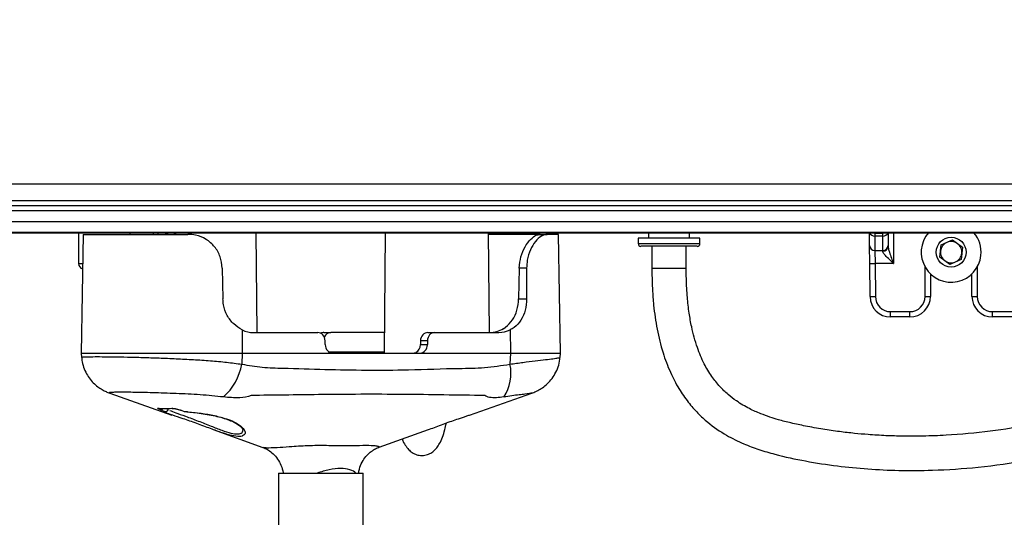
# Model space of a CAD drawing. Header units: inches. Extents: x 0.6 to 33.8, y 0 to 21.7.
# Tile 31 of 210: x 10.5 to 12.3, y 10.4 to 11.3. Entities that reach past the tile are written whole.
import ezdxf

# ---------------------------------------------------------------- set-up
doc = ezdxf.new("R2010")
doc.units = ezdxf.units.IN
doc.header["$MEASUREMENT"] = 0
doc.layers.add('FORMAT', color=7, linetype='Continuous')
doc.styles.add('SLDTEXTSTYLE3', font='TXT', dxfattribs={"width": 0.75})
doc.dimstyles.new('SLDDIMSTYLE0', dxfattribs={"dimtxt": 0.125, "dimasz": 0.13, "dimexe": 0, "dimexo": 0.0625, "dimgap": 0.03125, "dimtad": 0, "dimtih": 1, "dimtoh": 1, "dimdec": 1, "dimlfac": 4, "dimrnd": 1e-09, "dimzin": 12, "dimdsep": 46, "dimtxsty": 'SLDTEXTSTYLE3', "dimsah": 1, "dimcen": 0.09, "dimadec": 0, "dimazin": 3, "dimtfac": 1, "dimtdec": 1, "dimtofl": 0, "dimtmove": 0, "dimatfit": 3, "dimfxl": 1, "dimfrac": 2, "dimtolj": 1, "dimtzin": 12, "dimarcsym": 0})

# ---------------------------------------------------------------- blocks, each defined once
blk = doc.blocks.new('_D_1')
at = {"layer": 'FORMAT'}
for p, q in [((6.1417, 17.3401), (2.5482, 17.3401)), ((2.6732, 17.3401), (2.6732, 11.0747)), ((2.4885, 11.0493), (2.4504, 11.0493)), ((2.4504, 11.0493), (2.4504, 10.8509)), ((2.8579, 11.0493), (2.896, 11.0493)), ((2.896, 11.0493), (2.896, 10.8509)), ((2.4504, 10.8509), (2.4885, 10.8509)), ((2.896, 10.8509), (2.8579, 10.8509)), ((2.6732, 4.3985), (2.6732, 10.6639)), ((13.1545, 4.3985), (2.5482, 4.3985))]:
    blk.add_line(p, q, dxfattribs=at)
for points in [[(2.6732, 17.3401), (2.6532, 17.2101), (2.6932, 17.2101)], [(2.6732, 4.3985), (2.6932, 4.5285), (2.6532, 4.5285)]]:
    blk.add_solid(points, dxfattribs=at)
at = {"layer": 'FORMAT', "char_height": 0.125, "attachment_point": 1, "style": 'SLDTEXTSTYLE3'}
for s, insert in [('1315', (2.4885, 11.012)), ('51.8', (2.5115, 10.825))]:
    blk.add_mtext(s, dxfattribs=dict(at, insert=insert))

msp = doc.modelspace()

# ---------------------------------------------------------------- linework, layer by layer
at = {"color": 7, "linetype": 'Continuous'}
for p, q in [((10.0671, 11.0223), (12.4584, 11.0223)), ((12.4584, 10.9914), (10.0671, 10.9914)), ((10.0586, 10.983), (12.4669, 10.983)), ((12.4669, 10.9732), (10.0586, 10.9732)), ((10.0532, 10.9533), (12.4723, 10.9533)), ((12.4723, 10.9336), (10.0532, 10.9336)), ((10.0532, 10.9332), (12.4723, 10.9332)), ((10.0532, 10.9331), (12.4723, 10.9331)), ((10.6094, 10.9331), (10.6096, 10.8769)), ((10.7036, 10.9301), (10.7036, 10.9331)), ((10.7455, 10.9331), (10.7454, 10.9301)), ((10.7464, 10.9301), (10.7464, 10.9332)), ((10.754, 10.9332), (10.754, 10.9301)), ((10.7685, 10.9301), (10.7685, 10.9331)), ((10.7709, 10.9301), (10.7708, 10.9332)), ((10.7718, 10.9331), (10.7718, 10.9301)), ((10.784, 10.9332), (10.7839, 10.9301)), ((10.7861, 10.9332), (10.786, 10.9301)), ((10.9352, 10.7512), (10.9336, 10.9331)), ((11.1687, 10.9331), (11.1668, 10.7137)), ((11.3584, 10.7512), (11.3568, 10.9331)), ((11.6316, 10.9331), (11.6318, 10.9329)), ((11.686, 10.9329), (11.6318, 10.9329)), ((11.6485, 10.9329), (11.6485, 10.9231)), ((11.7401, 10.9329), (11.686, 10.9329)), ((11.7235, 10.9231), (11.7235, 10.9329)), ((11.7401, 10.9329), (11.7403, 10.9331)), ((12.0515, 10.9097), (12.0513, 10.9331)), ((12.061, 10.9331), (12.061, 10.9324)), ((12.061, 10.9324), (12.0757, 10.9324)), ((12.061, 10.9324), (12.0611, 10.9268)), ((12.0756, 10.9268), (12.0757, 10.9324)), ((12.0757, 10.9324), (12.0757, 10.9331)), ((12.0854, 10.9331), (12.0852, 10.9097)), ((12.0953, 10.9331), (12.0948, 10.8772)), ((10.6181, 10.9301), (10.6143, 10.7137)), ((10.6181, 10.9301), (10.8085, 10.9301)), ((11.4509, 10.9301), (11.3568, 10.9301)), ((11.4509, 10.9301), (11.4636, 10.9301)), ((11.4842, 10.9301), (11.4636, 10.9301)), ((11.488, 10.7137), (11.4842, 10.9301)), ((11.6297, 10.9231), (11.6297, 10.9132)), ((11.686, 10.9231), (11.6297, 10.9231)), ((11.6297, 10.9132), (11.7422, 10.9132)), ((11.7422, 10.9231), (11.686, 10.9231)), ((11.7422, 10.9132), (11.7422, 10.9231)), ((12.0756, 10.9268), (12.0611, 10.9268)), ((12.0611, 10.9268), (12.0613, 10.9005)), ((12.0754, 10.9005), (12.0756, 10.9268)), ((12.182, 10.9109), (12.2026, 10.92)), ((12.2026, 10.92), (12.2208, 10.9068)), ((11.7373, 10.9083), (11.6346, 10.9083)), ((11.6547, 10.9083), (11.6547, 10.8683)), ((11.7172, 10.8683), (11.7172, 10.9083)), ((12.0518, 10.8772), (12.0515, 10.9097)), ((12.0613, 10.9005), (12.0754, 10.9005)), ((12.0613, 10.9005), (12.0616, 10.8772)), ((12.0754, 10.8996), (12.0754, 10.9005)), ((12.0852, 10.9097), (12.0852, 10.9084)), ((12.1797, 10.8885), (12.182, 10.9109)), ((12.2208, 10.9068), (12.2185, 10.8844)), ((10.6096, 10.8769), (10.6171, 10.8769)), ((12.0523, 10.8167), (12.0518, 10.8772)), ((12.0948, 10.8772), (12.0616, 10.8772)), ((12.0616, 10.8772), (12.0621, 10.8167)), ((12.1979, 10.8752), (12.1797, 10.8885)), ((12.2185, 10.8844), (12.1979, 10.8752)), ((10.8714, 10.8687), (10.8727, 10.8126)), ((11.413, 10.8687), (11.4117, 10.8126)), ((11.4264, 10.8687), (11.413, 10.8687)), ((11.4264, 10.8687), (11.4263, 10.8126)), ((11.6547, 10.8683), (11.7172, 10.8683)), ((12.1526, 10.8169), (12.1526, 10.8709)), ((12.2479, 10.8709), (12.2479, 10.8169)), ((12.1624, 10.8582), (12.1624, 10.817)), ((12.2381, 10.817), (12.2381, 10.8582)), ((11.4117, 10.8126), (11.4263, 10.8126)), ((12.0898, 10.7893), (12.1249, 10.7893)), ((12.0898, 10.7795), (12.0898, 10.7893)), ((12.1249, 10.7795), (12.1249, 10.7893)), ((12.2756, 10.7893), (12.3107, 10.7893)), ((12.2756, 10.7795), (12.2756, 10.7893)), ((12.1249, 10.7795), (12.0898, 10.7795)), ((12.3107, 10.7795), (12.2756, 10.7795)), ((10.9076, 10.7561), (10.908, 10.7137)), ((10.9286, 10.7512), (11.0455, 10.7512)), ((11.0568, 10.7512), (11.0693, 10.7512)), ((11.1671, 10.7512), (11.0693, 10.7512)), ((11.2462, 10.7512), (11.2587, 10.7512)), ((11.2587, 10.7512), (11.3756, 10.7512)), ((11.3965, 10.7561), (11.3969, 10.7137)), ((11.0591, 10.7291), (11.0589, 10.7358)), ((11.2328, 10.7358), (11.2326, 10.7291)), ((11.2456, 10.7358), (11.2328, 10.7358)), ((11.2456, 10.7358), (11.2455, 10.7291)), ((11.2326, 10.7291), (11.2455, 10.7291)), ((10.6143, 10.7137), (10.615, 10.7058)), ((10.6143, 10.7137), (10.908, 10.7137)), ((10.908, 10.7137), (10.9071, 10.6935)), ((10.908, 10.7137), (11.0725, 10.7137)), ((11.1668, 10.7151), (11.0671, 10.7151)), ((11.0725, 10.7137), (11.2324, 10.7137)), ((11.2324, 10.7137), (11.3969, 10.7137)), ((11.3969, 10.7137), (11.3959, 10.6935)), ((11.3969, 10.7137), (11.488, 10.7137)), ((11.4873, 10.7058), (11.488, 10.7137)), ((10.6664, 10.6408), (10.7798, 10.6008)), ((10.7504, 10.6408), (10.7506, 10.6408)), ((11.3225, 10.6008), (11.4359, 10.6408)), ((10.7664, 10.6074), (10.7596, 10.6099)), ((10.769, 10.6126), (10.7731, 10.6111)), ((10.7731, 10.6111), (10.7732, 10.6122)), ((10.8551, 10.5741), (10.9455, 10.5418)), ((11.1573, 10.542), (11.2472, 10.5741)), ((10.9739, 10.4949), (10.9739, 9.6872)), ((10.9739, 10.4949), (11.0511, 10.4949)), ((11.0511, 10.4949), (11.1284, 10.4949)), ((11.1284, 9.6872), (11.1284, 10.4949))]:
    msp.add_line(p, q, dxfattribs=at)
at = {"color": 7, "linetype": 'Continuous', "flags": 128}
for points in [[(10.7951, 10.6099), (10.7946, 10.6099), (10.7944, 10.61)], [(10.7951, 10.6099), (10.7966, 10.6094), (10.8022, 10.6074)]]:
    msp.add_lwpolyline(points, dxfattribs=at)
at = {"color": 7, "linetype": 'Continuous'}
msp.add_circle((12.2002, 10.8976), 0.0273, dxfattribs=at)
for centre, radius, start, end in [((12.0609, 10.9366), 0.00981, 200.3793, 270.9632), ((12.061, 10.9423), 0.00984, 247.578, 270), ((12.0759, 10.9365), 0.00972, 268.6878, 339.9697), ((12.0757, 10.9423), 0.00984, 270, 292.422), ((12.2002, 10.8976), 0.0546, 139.3977, 353.969), ((12.2002, 10.8976), 0.0546, 353.969, 40.6023), ((11.6346, 10.9132), 0.00492, 180, 270), ((11.7373, 10.9132), 0.00492, 270, 0), ((12.2002, 10.8976), 0.0195, 113.969, 173.969), ((12.2002, 10.8976), 0.0195, 53.969, 113.969), ((12.2002, 10.8976), 0.0195, 353.969, 53.969), ((12.061, 10.9101), 0.00957, 182.223, 271.689), ((12.0757, 10.9101), 0.00957, 268.311, 357.777), ((12.0758, 10.9089), 0.0094, 267.1842, 356.5025), ((12.2002, 10.8976), 0.0195, 173.969, 233.969), ((12.2002, 10.8976), 0.0195, 293.969, 353.969), ((10.6194, 10.8769), 0.00984, 180.2, 255.5131), ((12.0567, 11.1592), 0.282, 269.0002, 270.9998), ((12.2002, 10.8976), 0.0195, 233.969, 293.969), ((12.0572, 11.0987), 0.282, 269.0002, 270.9998), ((12.0898, 10.817), 0.0375, 180.5, 270), ((12.0898, 10.8169), 0.0277, 180.5, 270), ((12.1249, 10.817), 0.0375, 270, 0), ((12.1249, 10.8169), 0.0277, 270, 0), ((12.155, 11.0989), 0.282, 269.5002, 271.4998), ((12.2455, 11.0989), 0.282, 268.5002, 270.4998), ((12.2756, 10.817), 0.0375, 180, 270), ((12.2756, 10.8169), 0.0277, 180, 270), ((10.8041, 10.7118), 0.1046, 311.6757, 349.9125), ((11.3199, 10.6766), 0.0779, 326.5207, 12.4937), ((10.7561, 10.6166), 0.00385, 249.7528, 265.685), ((10.7591, 10.614), 0.00414, 276.378, 340.9741), ((10.7808, 10.6162), 0.00346, 248.6208, 274.0038)]:
    msp.add_arc(centre, radius, start, end, dxfattribs=at)
for centre, major_axis, ratio, start_param, end_param in [((10.9282, 10.8137), (-0.0016, 0.0625), 0.866598, 2.723043, 3.11984), ((11.0456, 10.7356), (-0.0005, 0.0156), 0.849939, 4.701692, 6.255035), ((11.0566, 10.7356), (0.0005, 0.0156), 0.849939, 0.02815, 0.46577), ((11.0694, 10.7356), (-0.0005, 0.0156), 0.849939, 6.255035, 7.361771), ((11.2461, 10.7356), (0.0005, 0.0156), 0.849939, 0.02815, 1.581493), ((11.2588, 10.7356), (-0.0005, 0.0156), 0.849939, 6.255035, 7.808378), ((11.3599, 10.8137), (0.003, 0.0624), 0.866223, 3.183731, 3.66118), ((11.3748, 10.8137), (-0.003, 0.0624), 0.866223, 3.099454, 3.496251), ((11.0724, 10.7293), (-0.0005, 0.0156), 0.849939, 1.560099, 3.113442), ((11.2194, 10.7293), (0.0005, 0.0156), 0.849939, 3.590619, 4.723086), ((11.2322, 10.7293), (-0.0005, 0.0156), 0.849939, 3.113442, 4.666785), ((11.2199, 10.7293), (0.0025, 0.0155), 0.843862, 3.278296, 3.699172)]:
    msp.add_ellipse(centre, major_axis=major_axis, ratio=ratio, start_param=start_param, end_param=end_param, dxfattribs=at)
for points, knots in [([(11.6547, 10.8683), (11.6547, 10.8638), (11.6548, 10.8549), (11.6551, 10.8419), (11.6559, 10.8241), (11.6581, 10.7957), (11.6635, 10.7572), (11.6736, 10.716), (11.6871, 10.6797), (11.7028, 10.6496), (11.7199, 10.6247), (11.7377, 10.6044), (11.7606, 10.5835), (11.7884, 10.5643), (11.8203, 10.5486), (11.8498, 10.5375), (11.8874, 10.5265), (11.9352, 10.5164), (11.992, 10.5076), (12.0487, 10.502), (12.1065, 10.4993), (12.1738, 10.4997), (12.2525, 10.5051), (12.3405, 10.5173), (12.4292, 10.536), (12.5149, 10.56), (12.596, 10.5882), (12.6706, 10.6193), (12.7367, 10.6513), (12.793, 10.6822), (12.8443, 10.7137), (12.8865, 10.7427), (12.923, 10.7705), (12.9549, 10.797), (12.989, 10.8286), (13.0213, 10.8633), (13.048, 10.8978), (13.0674, 10.9289), (13.0806, 10.9563), (13.0899, 10.983), (13.095, 11.0088), (13.0955, 11.035), (13.0917, 11.0585), (13.0828, 11.0823), (13.0703, 11.1023), (13.0566, 11.1177), (13.0422, 11.1297), (13.0253, 11.1396), (13.0074, 11.1457), (12.9897, 11.1478), (12.9735, 11.1466), (12.9562, 11.1415), (12.9411, 11.133), (12.9275, 11.1212), (12.9153, 11.1063), (12.9047, 11.0874), (12.8955, 11.0633), (12.8882, 11.0342), (12.8841, 11.0039), (12.8822, 10.9756), (12.882, 10.96), (12.8819, 10.9518)], [0, 0, 0, 0, 0.004893, 0.009615, 0.014173, 0.024309, 0.040513, 0.056462, 0.07032, 0.082512, 0.09335, 0.103076, 0.11185, 0.126975, 0.139685, 0.150376, 0.161253, 0.182263, 0.203642, 0.224037, 0.244822, 0.267613, 0.298916, 0.333218, 0.368073, 0.401998, 0.434736, 0.465988, 0.49368, 0.516997, 0.537991, 0.560074, 0.572929, 0.588019, 0.6051, 0.623632, 0.640797, 0.656502, 0.671055, 0.68457, 0.701953, 0.718926, 0.73738, 0.758459, 0.779194, 0.797161, 0.813579, 0.831781, 0.851509, 0.866104, 0.880125, 0.89364, 0.908638, 0.919671, 0.93153, 0.945092, 0.956449, 0.968946, 0.983101, 0.991119, 1, 1, 1, 1]), ([(12.9444, 10.9518), (12.9445, 10.9595), (12.9447, 10.9737), (12.946, 10.9934), (12.9479, 11.0099), (12.9508, 11.0278), (12.9552, 11.0452), (12.9614, 11.061), (12.9675, 11.0715), (12.9727, 11.0777), (12.9783, 11.0824), (12.983, 11.0844), (12.9883, 11.0851), (12.9947, 11.0841), (13.0013, 11.0813), (13.0077, 11.0771), (13.0141, 11.0714), (13.0203, 11.0642), (13.0261, 11.055), (13.0309, 11.0433), (13.0331, 11.0279), (13.0321, 11.0113), (13.0274, 10.9923), (13.0188, 10.9711), (13.0065, 10.9487), (12.9894, 10.9236), (12.9675, 10.897), (12.9418, 10.87), (12.9117, 10.8421), (12.8786, 10.8149), (12.8451, 10.7901), (12.8139, 10.7689), (12.7827, 10.7491), (12.7408, 10.7245), (12.6875, 10.6964), (12.6232, 10.6669), (12.557, 10.6406), (12.4891, 10.6177), (12.4193, 10.5982), (12.3467, 10.5823), (12.2705, 10.5702), (12.204, 10.5641), (12.1507, 10.5621), (12.1142, 10.562), (12.0808, 10.563), (12.0514, 10.5648), (12.0232, 10.5673), (11.9958, 10.5705), (11.9659, 10.5748), (11.9363, 10.5802), (11.9092, 10.5859), (11.8876, 10.5914), (11.8694, 10.5971), (11.8516, 10.6035), (11.831, 10.6127), (11.8109, 10.6245), (11.7929, 10.6382), (11.7777, 10.653), (11.7628, 10.6717), (11.7487, 10.6954), (11.7361, 10.7257), (11.7277, 10.757), (11.7222, 10.7877), (11.7196, 10.8112), (11.7181, 10.8322), (11.7174, 10.8499), (11.7173, 10.862), (11.7172, 10.8683)], [0, 0, 0, 0, 0.009184, 0.01718, 0.024279, 0.030724, 0.042322, 0.052859, 0.065602, 0.077001, 0.087775, 0.106817, 0.125513, 0.145369, 0.16533, 0.18365, 0.200331, 0.219114, 0.240503, 0.261844, 0.280917, 0.29879, 0.316745, 0.330477, 0.344667, 0.359397, 0.374311, 0.389767, 0.405653, 0.424046, 0.441229, 0.455795, 0.469901, 0.486294, 0.51521, 0.544933, 0.574961, 0.6051, 0.635758, 0.666846, 0.699127, 0.732796, 0.750219, 0.765256, 0.77793, 0.791246, 0.801214, 0.812411, 0.824837, 0.837813, 0.848691, 0.858122, 0.864694, 0.871736, 0.880873, 0.891934, 0.89963, 0.908041, 0.917461, 0.928319, 0.941204, 0.956864, 0.967156, 0.978744, 0.98539, 0.992466, 1, 1, 1, 1]), ([(10.8714, 10.8687), (10.8706, 10.8757), (10.869, 10.8897), (10.8584, 10.9082), (10.8427, 10.9219), (10.8251, 10.9291), (10.8134, 10.9298), (10.8085, 10.9301)], [0, 0, 0, 0, 0.214033, 0.42809, 0.641169, 0.851031, 1, 1, 1, 1]), ([(11.413, 10.8687), (11.4137, 10.8757), (11.4151, 10.8897), (11.423, 10.9081), (11.4333, 10.9218), (11.4433, 10.929), (11.4486, 10.9298), (11.4509, 10.9301)], [0, 0, 0, 0, 0.213354, 0.426759, 0.638333, 0.844419, 1, 1, 1, 1]), ([(11.4636, 10.9301), (11.4602, 10.9295), (11.4534, 10.9282), (11.442, 10.9179), (11.4327, 10.9025), (11.4272, 10.8852), (11.4266, 10.8735), (11.4264, 10.8687)], [0, 0, 0, 0, 0.215739, 0.431827, 0.641363, 0.85216, 1, 1, 1, 1]), ([(12.0948, 10.8772), (12.0948, 10.8772), (12.0924, 10.8795), (12.0873, 10.8844), (12.0807, 10.891), (12.0772, 10.8954), (12.0757, 10.8979), (12.0755, 10.8988), (12.0754, 10.8996)], [0, 0, 0, 0, 0.002863, 0.286103, 0.613476, 0.834753, 0.870462, 1, 1, 1, 1]), ([(12.0852, 10.9084), (12.0854, 10.907), (12.0857, 10.9037), (12.0879, 10.8963), (12.0911, 10.8873), (12.0936, 10.8804), (12.0948, 10.8772), (12.0948, 10.8772)], [0, 0, 0, 0, 0.153033, 0.373606, 0.707316, 0.996623, 1, 1, 1, 1]), ([(10.9076, 10.7561), (10.9023, 10.7593), (10.8918, 10.7656), (10.8797, 10.7821), (10.8737, 10.7985), (10.8729, 10.809), (10.8727, 10.8126)], [0, 0, 0, 0, 0.282142, 0.564145, 0.849771, 1, 1, 1, 1]), ([(11.3841, 10.7582), (11.389, 10.7619), (11.3988, 10.7693), (11.4078, 10.7869), (11.4112, 10.8021), (11.4116, 10.8108), (11.4117, 10.8126)], [0, 0, 0, 0, 0.3054846, 0.6107957, 0.9200405, 1, 1, 1, 1]), ([(11.4263, 10.8126), (11.4258, 10.8056), (11.4248, 10.7916), (11.4168, 10.7732), (11.4065, 10.7616), (11.3989, 10.7574), (11.3965, 10.7561)], [0, 0, 0, 0, 0.290586, 0.581218, 0.870044, 1, 1, 1, 1]), ([(10.6153, 10.7059), (10.6155, 10.7032), (10.616, 10.696), (10.6196, 10.6849), (10.6252, 10.6733), (10.6323, 10.6636), (10.6402, 10.6557), (10.6483, 10.6495), (10.656, 10.6451), (10.6622, 10.6423), (10.6653, 10.6412), (10.6664, 10.6408)], [0, 0, 0, 0, 0.088165, 0.239552, 0.381122, 0.513719, 0.637454, 0.7517, 0.854809, 0.946117, 1, 1, 1, 1]), ([(10.6154, 10.7059), (10.6155, 10.7061), (10.6159, 10.7065), (10.623, 10.7069), (10.6349, 10.7072), (10.652, 10.7072), (10.6732, 10.7069), (10.6982, 10.7065), (10.726, 10.7058), (10.7561, 10.7048), (10.7873, 10.7035), (10.8189, 10.7019), (10.85, 10.6998), (10.88, 10.6971), (10.898, 10.6947), (10.9071, 10.6935)], [0, 0, 0, 0, 0.06429, 0.143039, 0.221789, 0.300451, 0.379112, 0.457534, 0.535955, 0.613885, 0.691814, 0.768989, 0.846162, 0.923083, 1, 1, 1, 1]), ([(11.3959, 10.6935), (11.404, 10.6946), (11.4208, 10.697), (11.4427, 10.6996), (11.4612, 10.7018), (11.4754, 10.7035), (11.484, 10.7048), (11.4878, 10.7056), (11.487, 10.7058), (11.4869, 10.7059)], [0, 0, 0, 0, 0.150871, 0.311714, 0.477197, 0.639036, 0.805548, 0.967793, 1, 1, 1, 1]), ([(11.4358, 10.6408), (11.4365, 10.641), (11.439, 10.6419), (11.445, 10.6444), (11.4534, 10.6491), (11.4624, 10.6558), (11.471, 10.6648), (11.4785, 10.6757), (11.484, 10.6885), (11.4869, 10.6988), (11.487, 10.7047), (11.487, 10.7059)], [0, 0, 0, 0, 0.030897, 0.127418, 0.23863, 0.36583, 0.503361, 0.650657, 0.804598, 0.962216, 1, 1, 1, 1]), ([(10.9071, 10.6935), (10.9195, 10.6913), (10.9444, 10.6869), (10.9952, 10.6862), (11.0838, 10.6828), (11.1909, 10.6819), (11.2879, 10.686), (11.3497, 10.686), (11.3805, 10.691), (11.3959, 10.6935)], [0, 0, 0, 0, 0.077452, 0.155146, 0.31146, 0.621983, 0.810753, 0.905564, 1, 1, 1, 1]), ([(10.8737, 10.6337), (10.8597, 10.6351), (10.8317, 10.6379), (10.7866, 10.64), (10.7511, 10.6412), (10.7256, 10.6418), (10.7085, 10.6421), (10.6936, 10.6423), (10.6817, 10.6423), (10.6728, 10.6421), (10.6673, 10.6418), (10.6649, 10.6414), (10.666, 10.641), (10.6664, 10.6409)], [0, 0, 0, 0, 0.142103, 0.286142, 0.431683, 0.504184, 0.578375, 0.651013, 0.725382, 0.798117, 0.872585, 0.945393, 1, 1, 1, 1]), ([(10.9242, 10.6365), (10.9242, 10.6365), (10.9176, 10.6339), (10.8999, 10.6311), (10.8835, 10.6327), (10.8737, 10.6337)], [0, 0, 0, 0, 0.000011, 0.404262, 1, 1, 1, 1]), ([(11.35, 10.6365), (11.35, 10.6365), (11.3003, 10.6368), (11.2014, 10.639), (11.0586, 10.6383), (10.965, 10.6368), (10.9242, 10.6365), (10.9242, 10.6365)], [0, 0, 0, 0, 0.000001, 0.358395, 0.718755, 0.999999, 1, 1, 1, 1]), ([(11.3849, 10.6337), (11.3802, 10.6331), (11.3709, 10.6319), (11.3589, 10.6323), (11.3523, 10.6347), (11.35, 10.6365), (11.35, 10.6365)], [0, 0, 0, 0, 0.35348, 0.712997, 0.999991, 1, 1, 1, 1]), ([(11.4359, 10.6409), (11.4358, 10.6408), (11.4351, 10.6404), (11.4248, 10.6389), (11.4054, 10.6367), (11.3898, 10.6344), (11.3849, 10.6337)], [0, 0, 0, 0, 0.0610841, 0.4454371, 0.8258384, 1, 1, 1, 1]), ([(10.7596, 10.6099), (10.7583, 10.6104), (10.7558, 10.6114), (10.7539, 10.6124), (10.7535, 10.613), (10.7541, 10.6131), (10.7547, 10.613), (10.7548, 10.613)], [0, 0, 0, 0, 0.29071, 0.577657, 0.774699, 0.973524, 1, 1, 1, 1]), ([(10.7548, 10.613), (10.7586, 10.6128), (10.7664, 10.6123), (10.7752, 10.6128), (10.7795, 10.613)], [0, 0, 0, 0, 0.500013, 1, 1, 1, 1]), ([(10.7566, 10.6129), (10.7566, 10.6129), (10.7564, 10.6128), (10.7561, 10.6128), (10.7558, 10.6128), (10.7557, 10.6128), (10.7558, 10.6128), (10.7558, 10.6128)], [0, 0, 0, 0, 0.001452, 0.301803, 0.544621, 0.799179, 1, 1, 1, 1]), ([(10.7664, 10.6074), (10.7665, 10.6074), (10.7666, 10.6073), (10.7674, 10.6071), (10.7687, 10.6072), (10.7703, 10.6077), (10.7716, 10.6085), (10.7726, 10.6097), (10.7729, 10.6106), (10.7731, 10.6111)], [0, 0, 0, 0, 0.005378, 0.069943, 0.296091, 0.493501, 0.667334, 0.83352, 1, 1, 1, 1]), ([(10.7759, 10.6092), (10.7791, 10.6079), (10.7855, 10.6053), (10.8044, 10.5987), (10.8272, 10.5902), (10.8503, 10.5809), (10.8707, 10.5728), (10.8877, 10.5674), (10.8984, 10.5659), (10.9065, 10.567), (10.9087, 10.5696), (10.9093, 10.5721), (10.9091, 10.5725), (10.909, 10.5728)], [0, 0, 0, 0, 0.119569, 0.245512, 0.37723, 0.503386, 0.614296, 0.715327, 0.816285, 0.864544, 0.983859, 0.990207, 1, 1, 1, 1]), ([(10.7795, 10.613), (10.7802, 10.613), (10.7815, 10.613), (10.7844, 10.6127), (10.7877, 10.6121), (10.7915, 10.6111), (10.7939, 10.6103), (10.7951, 10.6099)], [0, 0, 0, 0, 0.173567, 0.346082, 0.5349893, 0.7603612, 1, 1, 1, 1]), ([(10.781, 10.6128), (10.781, 10.6128), (10.7811, 10.6128), (10.7815, 10.6128), (10.7825, 10.6128), (10.7841, 10.6126), (10.7859, 10.6123), (10.787, 10.612), (10.7874, 10.612)], [0, 0, 0, 0, 0.010786, 0.14637, 0.313319, 0.561956, 0.879029, 1, 1, 1, 1]), ([(10.7874, 10.612), (10.7881, 10.6118), (10.7903, 10.6113), (10.7928, 10.6106), (10.7943, 10.61), (10.7948, 10.6099)], [0, 0, 0, 0, 0.29514, 0.808541, 1, 1, 1, 1]), ([(10.7674, 10.6062), (10.7668, 10.6065), (10.766, 10.607), (10.7663, 10.6073), (10.7664, 10.6074)], [0, 0, 0, 0, 0.717204, 1, 1, 1, 1]), ([(10.9083, 10.5628), (10.9081, 10.5626), (10.9072, 10.5616), (10.9009, 10.5615), (10.8899, 10.5627), (10.8714, 10.5682), (10.8494, 10.5762), (10.8245, 10.5856), (10.7998, 10.5942), (10.7804, 10.6005), (10.7689, 10.6044), (10.7678, 10.6057), (10.7674, 10.6062)], [0, 0, 0, 0, 0.015799, 0.06715, 0.17452, 0.281075, 0.396812, 0.527556, 0.664146, 0.7955, 0.920972, 1, 1, 1, 1]), ([(10.8022, 10.6074), (10.8044, 10.6072), (10.8139, 10.6064), (10.8327, 10.6043), (10.8576, 10.6), (10.8805, 10.5939), (10.8991, 10.5858), (10.9111, 10.5763), (10.9154, 10.567), (10.9105, 10.5641), (10.9083, 10.5628)], [0, 0, 0, 0, 0.041297, 0.174562, 0.307379, 0.44079, 0.5776, 0.721022, 0.871716, 1, 1, 1, 1]), ([(10.8046, 10.6069), (10.8062, 10.6068), (10.8117, 10.6064), (10.8225, 10.6052), (10.8367, 10.6033), (10.8514, 10.6007), (10.8655, 10.5976), (10.8785, 10.5938), (10.8897, 10.5894), (10.8987, 10.5846), (10.9052, 10.5796), (10.9088, 10.5753), (10.9093, 10.573), (10.9093, 10.5729), (10.9093, 10.5729)], [0, 0, 0, 0, 0.035337, 0.125335, 0.219688, 0.3156, 0.411949, 0.507864, 0.604155, 0.701131, 0.798971, 0.896368, 0.991279, 1, 1, 1, 1]), ([(11.2471, 10.5742), (11.2487, 10.5748), (11.2584, 10.5782), (11.278, 10.5857), (11.3019, 10.5941), (11.3177, 10.599), (11.3221, 10.6006), (11.3225, 10.6008)], [0, 0, 0, 0, 0.0615228, 0.3587783, 0.6689649, 0.9676181, 1, 1, 1, 1]), ([(11.1996, 10.5571), (11.2004, 10.555), (11.2027, 10.5492), (11.2073, 10.5421), (11.2138, 10.535), (11.2214, 10.5299), (11.2307, 10.5268), (11.2408, 10.5269), (11.2499, 10.53), (11.2572, 10.535), (11.2631, 10.5414), (11.2684, 10.5495), (11.2731, 10.5602), (11.2771, 10.5725), (11.2791, 10.5821), (11.28, 10.5863)], [0, 0, 0, 0, 0.055026, 0.15048, 0.223391, 0.290151, 0.354327, 0.424991, 0.489832, 0.553159, 0.62124, 0.701697, 0.805135, 0.915854, 1, 1, 1, 1]), ([(10.9455, 10.5418), (10.9464, 10.5415), (10.9494, 10.5404), (10.9561, 10.5367), (10.9647, 10.5301), (10.9728, 10.5208), (10.9789, 10.5091), (10.9821, 10.5001), (10.9823, 10.4952), (10.9823, 10.4949)], [0, 0, 0, 0, 0.057843, 0.206639, 0.378367, 0.574463, 0.772488, 0.986726, 1, 1, 1, 1]), ([(10.9456, 10.5423), (10.9466, 10.5419), (10.9479, 10.5414), (10.956, 10.5411), (10.9689, 10.5414), (10.9871, 10.5427), (11.002, 10.5438), (11.0147, 10.5447), (11.0376, 10.5457), (11.0657, 10.5456), (11.0962, 10.5449), (11.1227, 10.5455), (11.1409, 10.5457), (11.1516, 10.5449), (11.1588, 10.5435), (11.1578, 10.5427), (11.1572, 10.5422)], [0, 0, 0, 0, 0.062553, 0.080884, 0.183708, 0.265563, 0.282052, 0.333895, 0.387694, 0.500767, 0.606706, 0.711102, 0.817667, 0.871576, 0.926952, 1, 1, 1, 1]), ([(11.1203, 10.4949), (11.1206, 10.4974), (11.1214, 10.5044), (11.126, 10.5148), (11.1329, 10.5251), (11.1409, 10.533), (11.1489, 10.5383), (11.1546, 10.5412), (11.1569, 10.5419), (11.1573, 10.542)], [0, 0, 0, 0, 0.111738, 0.318269, 0.505912, 0.677774, 0.834728, 0.975174, 1, 1, 1, 1]), ([(11.1149, 10.4949), (11.1148, 10.495), (11.1134, 10.4974), (11.1044, 10.5016), (11.0878, 10.5044), (11.0664, 10.5017), (11.0519, 10.4972), (11.0446, 10.4949)], [0, 0, 0, 0, 0.004556, 0.255324, 0.50111, 0.750491, 1, 1, 1, 1])]:
    msp.add_open_spline(points, degree=3, knots=knots, dxfattribs=at)

# ---------------------------------------------------------------- dimensions: what is measured, and where the dimension line sits
at = {"layer": 'FORMAT'}
dim = msp.add_linear_dim(base=(2.6732, 17.3401), p1=(13.2045, 4.3985), p2=(6.1917, 17.3401), angle=90, dimstyle='SLDDIMSTYLE0', dxfattribs=at)
dim.commit()
dim.dimension.update_dxf_attribs({"geometry": '_D_1', "text_midpoint": (2.6732, 10.8693), "dimtype": 160})

doc.saveas('drawing.dxf')
